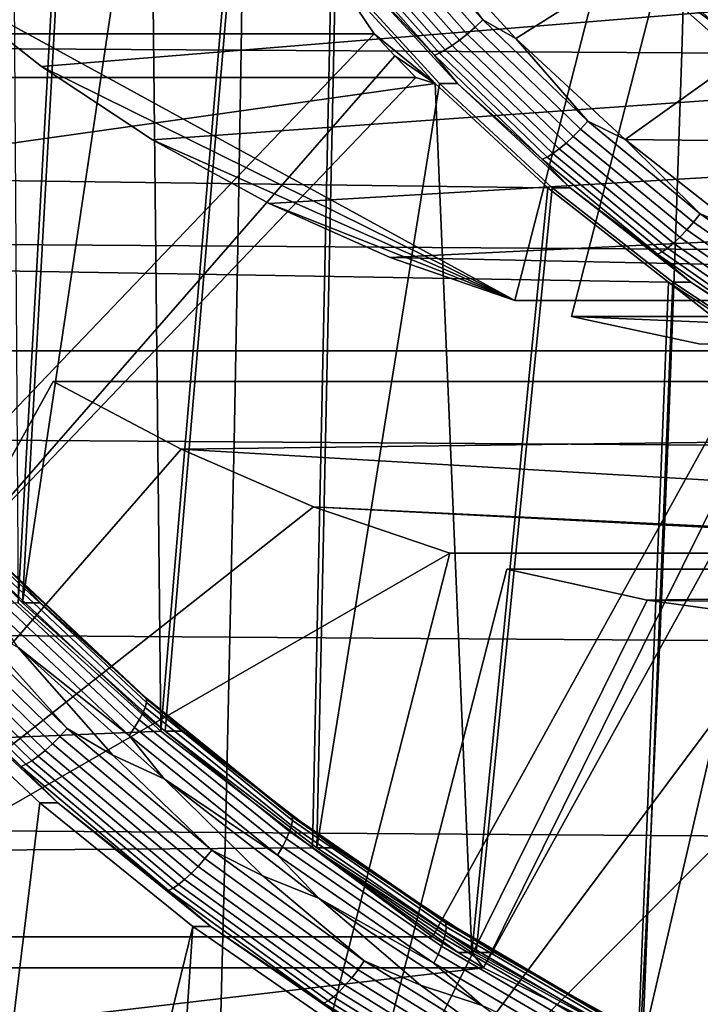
# Model space of a CAD drawing. Header units: metres. Extents: x -25 to 132, y -25 to 25.
# Tile 208 of 256: x 112.28 to 114.49, y -7.57 to -4.37. Entities that reach past the tile are written whole.
import ezdxf

# ---------------------------------------------------------------- set-up
doc = ezdxf.new("R2010")
doc.units = ezdxf.units.M
doc.layers.add('solid_12_061_071_XXX', color=7, linetype='CONTINUOUS')

msp = doc.modelspace()

# ---------------------------------------------------------------- linework, layer by layer
at = {"layer": 'solid_12_061_071_XXX'}
for points in [[(112.471672, -2.951012, 75.809532), (112.287239, -6.267576, 75.753143), (111.854912, -5.815495, 75.620972), (112.262016, -2.488991, 75.745438)], [(112.247971, -2.488991, 75.791382), (112.273186, -6.267576, 75.799088), (112.457619, -2.951012, 75.855476)], [(114.579376, -2.580328, 85.427757), (113.886116, -5.285832, 85.215813), (112.007812, -4.255795, 84.641556), (111.688652, -3.959155, 84.543976)], [(114.579376, -2.580328, 85.427757), (117.029953, -2.580328, 77.412277), (116.336693, -5.285832, 77.200325), (113.886116, -5.285832, 85.215813)], [(114.764122, -2.632092, 85.484245), (116.608276, -5.337596, 86.048058), (116.190056, -5.427619, 85.920197), (114.070862, -5.337596, 85.272293)], [(117.214699, -2.632092, 77.468765), (114.764122, -2.632092, 85.484245), (114.070862, -5.337596, 85.272293), (116.521439, -5.337596, 77.256813)], [(112.702118, -3.393839, 75.930229), (112.457619, -2.951012, 75.855476), (112.273186, -6.267576, 75.799088), (112.736664, -6.684651, 75.940788)], [(112.471672, -2.951012, 75.809532), (112.716164, -3.393839, 75.884285), (112.287239, -6.267576, 75.753143)], [(112.993973, -3.814708, 75.969215), (112.75071, -6.684651, 75.894844), (112.287239, -6.267576, 75.753143), (112.716164, -3.393839, 75.884285)], [(112.702118, -3.393839, 75.930229), (112.736664, -6.684651, 75.940788), (112.979927, -3.814708, 76.01516)], [(113.006348, -3.834109, 99.526054), (111.568764, -3.826201, 99.176109), (111.568535, -4.462975, 99.146324), (112.997025, -4.471754, 99.494865)], [(113.28923, -4.210846, 76.109726), (112.979927, -3.814708, 76.01516), (112.736664, -6.684651, 75.940788), (113.228661, -7.064354, 76.091209)], [(113.303276, -4.210846, 76.063782), (113.242706, -7.064354, 76.045265), (112.75071, -6.684651, 75.894844), (112.993973, -3.814708, 75.969215)], [(114.446861, -3.841976, 99.86512), (113.006348, -3.834109, 99.526054), (112.997025, -4.471754, 99.494865), (114.428482, -4.480482, 99.832794)], [(113.889908, -4.433826, 75.82486), (113.561813, -4.076361, 75.724548), (113.953735, -3.858857, 75.844368), (114.272346, -4.192268, 75.94178)], [(115.890198, -3.849802, 100.193283), (114.446861, -3.841976, 99.86512), (114.428482, -4.480482, 99.832794), (115.86277, -4.48916, 100.160072)], [(113.757256, -4.396936, 75.796837), (113.440308, -4.038403, 75.699936), (113.467461, -4.016504, 75.69883), (113.782684, -4.373094, 75.795204)], [(113.782684, -4.373094, 75.795204), (113.467461, -4.016504, 75.69883), (113.561813, -4.076361, 75.724548)], [(110.978546, -4.41886, 84.326874), (110.667305, -4.056105, 84.23172), (113.28923, -4.210846, 76.109726), (113.429131, -4.41886, 76.311394)], [(114.272308, -4.046494, 76.410286), (112.007812, -4.255795, 84.641556), (112.348953, -4.524403, 84.74585), (114.603996, -4.340258, 76.511688)], [(113.706367, -4.439535, 75.817574), (113.386353, -4.077528, 75.719742), (113.412994, -4.058952, 75.706978), (113.731552, -4.419311, 75.804367)], [(113.731552, -4.419311, 75.804367), (113.412994, -4.058952, 75.706978), (113.440308, -4.038403, 75.699936), (113.757256, -4.396936, 75.796837)], [(114.231377, -4.061497, 75.941879), (114.556015, -4.362237, 76.04113), (114.538269, -4.388347, 76.026253), (114.211693, -4.085807, 75.926414)], [(113.660561, -4.471157, 75.859245), (113.338272, -4.106571, 75.760712), (113.361191, -4.093563, 75.737831), (113.682465, -4.456994, 75.836052)], [(113.682465, -4.456994, 75.836052), (113.361191, -4.093563, 75.737831), (113.386353, -4.077528, 75.719742), (113.706367, -4.439535, 75.817574)], [(113.782684, -4.373094, 75.795204), (113.561813, -4.076361, 75.724548), (113.889908, -4.433826, 75.82486)], [(114.272346, -4.192268, 75.94178), (114.211693, -4.085807, 75.926414), (114.538269, -4.388347, 76.026253)], [(113.625374, -4.487979, 75.916801), (113.301865, -4.122022, 75.817894), (113.318291, -4.116154, 75.787666), (113.641335, -4.481591, 75.886436)], [(113.36174, -4.210829, 75.872513), (113.301865, -4.122022, 75.817894), (113.625374, -4.487979, 75.916801)], [(113.641335, -4.481591, 75.886436), (113.318291, -4.116154, 75.787666), (113.338272, -4.106571, 75.760712), (113.660561, -4.471157, 75.859245)], [(113.627968, -4.579625, 76.213287), (113.28923, -4.210846, 76.109726), (113.228661, -7.064354, 76.091209), (113.746368, -7.404517, 76.249489)], [(113.303276, -4.210846, 76.063782), (113.642021, -4.579625, 76.167343), (113.242706, -7.064354, 76.045265)], [(113.429131, -4.41886, 76.311394), (113.28923, -4.210846, 76.109726), (113.627968, -4.579625, 76.213287)], [(113.642021, -4.579625, 76.167343), (113.303276, -4.210846, 76.063782), (113.36174, -4.210829, 75.872513), (113.7005, -4.579636, 75.976089)], [(113.7005, -4.579636, 75.976089), (113.36174, -4.210829, 75.872513), (113.625374, -4.487979, 75.916801)], [(114.244507, -4.762555, 75.933266), (113.889908, -4.433826, 75.82486), (114.272346, -4.192268, 75.94178), (114.616203, -4.497013, 76.046906)], [(114.616203, -4.497013, 76.046906), (114.272346, -4.192268, 75.94178), (114.538269, -4.388347, 76.026253)], [(112.007812, -4.255795, 84.641556), (113.886116, -5.285832, 85.215813), (112.348953, -4.524403, 84.74585)], [(114.603996, -4.340258, 76.511688), (112.348953, -4.524403, 84.74585), (112.709763, -4.763157, 84.856163), (114.957802, -4.604412, 76.619858)], [(114.100121, -4.728362, 75.901665), (113.757256, -4.396936, 75.796837), (113.782684, -4.373094, 75.795204), (114.123695, -4.702723, 75.89946)], [(114.123695, -4.702723, 75.89946), (113.782684, -4.373094, 75.795204), (113.889908, -4.433826, 75.82486)], [(114.076164, -4.752422, 75.909729), (113.731552, -4.419311, 75.804367), (113.757256, -4.396936, 75.796837), (114.100121, -4.728362, 75.901665)], [(110.978546, -4.41886, 84.326874), (113.429131, -4.41886, 76.311394), (111.94133, -5.974639, 75.856529), (109.490753, -5.974639, 83.872009)], [(113.496216, -4.490128, 76.331909), (112.076569, -6.11606, 75.897881), (111.94133, -5.974639, 75.856529), (113.429131, -4.41886, 76.311394)], [(113.496216, -4.490128, 76.331909), (113.429131, -4.41886, 76.311394), (113.627968, -4.579625, 76.213287)], [(114.030014, -4.792946, 75.942314), (113.682465, -4.456994, 75.836052), (113.706367, -4.439535, 75.817574), (114.052559, -4.774171, 75.923416)], [(114.052559, -4.774171, 75.923416), (113.706367, -4.439535, 75.817574), (113.731552, -4.419311, 75.804367), (114.076164, -4.752422, 75.909729)], [(114.123695, -4.702723, 75.89946), (113.889908, -4.433826, 75.82486), (114.244507, -4.762555, 75.933266)], [(112.997025, -4.471754, 99.494865), (111.568535, -4.462975, 99.146324), (111.568298, -5.099288, 99.111984), (112.986328, -5.108708, 99.458931)], [(114.428482, -4.480482, 99.832794), (112.997025, -4.471754, 99.494865), (112.986328, -5.108708, 99.458931), (114.407341, -5.118069, 99.795555)], [(113.990807, -4.819397, 75.993279), (113.641335, -4.481591, 75.886436), (113.660561, -4.471157, 75.859245), (114.009216, -4.808177, 75.965836)], [(114.009216, -4.808177, 75.965836), (113.660561, -4.471157, 75.859245), (113.682465, -4.456994, 75.836052), (114.030014, -4.792946, 75.942314)], [(113.564369, -4.560282, 76.352745), (112.076569, -6.11606, 75.897881), (113.496216, -4.490128, 76.331909)], [(113.564369, -4.560282, 76.352745), (113.496216, -4.490128, 76.331909), (113.627968, -4.579625, 76.213287)], [(113.975342, -4.826267, 76.023796), (113.625374, -4.487979, 75.916801), (113.641335, -4.481591, 75.886436), (113.990807, -4.819397, 75.993279)], [(113.7005, -4.579636, 75.976089), (113.625374, -4.487979, 75.916801), (113.975342, -4.826267, 76.023796)], [(114.244507, -4.762555, 75.933266), (114.616203, -4.497013, 76.046906), (114.982918, -4.770981, 76.159027)], [(115.86277, -4.48916, 100.160072), (114.428482, -4.480482, 99.832794), (114.407341, -5.118069, 99.795555), (115.83123, -5.127372, 100.121819)], [(112.348953, -4.524403, 84.74585), (113.886116, -5.285832, 85.215813), (112.709763, -4.763157, 84.856163)], [(113.564369, -4.560282, 76.352745), (111.113792, -4.560282, 84.368225), (109.625992, -6.11606, 83.913361), (112.076569, -6.11606, 75.897881)], [(111.46067, -4.885725, 84.474274), (111.113792, -4.560282, 84.368225), (113.564369, -4.560282, 76.352745), (113.627968, -4.579625, 76.213287)], [(111.46067, -4.885725, 84.474274), (113.627968, -4.579625, 76.213287), (113.994019, -4.918732, 76.325203)], [(114.957802, -4.604412, 76.619858), (112.709763, -4.763157, 84.856163), (113.087891, -4.970515, 84.971764), (115.331268, -4.837116, 76.734039)], [(114.008064, -4.918732, 76.279259), (113.760422, -7.404517, 76.203545), (113.242706, -7.064354, 76.045265), (113.642021, -4.579625, 76.167343)], [(113.627968, -4.579625, 76.213287), (113.746368, -7.404517, 76.249489), (113.994019, -4.918732, 76.325203)], [(114.008064, -4.918732, 76.279259), (113.642021, -4.579625, 76.167343), (113.7005, -4.579636, 75.976089), (114.066551, -4.918742, 76.087997)], [(114.066551, -4.918742, 76.087997), (113.7005, -4.579636, 75.976089), (113.975342, -4.826267, 76.023796)], [(114.466797, -5.030635, 76.013763), (114.100121, -4.728362, 75.901665), (114.123695, -4.702723, 75.89946), (114.48838, -5.003356, 76.010963)], [(114.48838, -5.003356, 76.010963), (114.123695, -4.702723, 75.89946), (114.244507, -4.762555, 75.933266)], [(114.44471, -5.056234, 76.0224), (114.076164, -4.752422, 75.909729), (114.100121, -4.728362, 75.901665), (114.466797, -5.030635, 76.013763)], [(112.709763, -4.763157, 84.856163), (113.886116, -5.285832, 85.215813), (113.087891, -4.970515, 84.971764)], [(114.422791, -5.079373, 76.036606), (114.052559, -4.774171, 75.923416), (114.076164, -4.752422, 75.909729), (114.44471, -5.056234, 76.0224)], [(114.62326, -5.060366, 76.049065), (114.244507, -4.762555, 75.933266), (114.982918, -4.770981, 76.159027), (115.370079, -5.012356, 76.27739)], [(114.48838, -5.003356, 76.010963), (114.244507, -4.762555, 75.933266), (114.62326, -5.060366, 76.049065)], [(114.382088, -5.115552, 76.079834), (114.009216, -4.808177, 75.965836), (114.030014, -4.792946, 75.942314), (114.401695, -5.099349, 76.055946)], [(114.401695, -5.099349, 76.055946), (114.030014, -4.792946, 75.942314), (114.052559, -4.774171, 75.923416), (114.422791, -5.079373, 76.036606)], [(114.349609, -5.1348, 76.138222), (113.975342, -4.826267, 76.023796), (113.990807, -4.819397, 75.993279), (114.364548, -5.127491, 76.107544)], [(114.066551, -4.918742, 76.087997), (113.975342, -4.826267, 76.023796), (114.349609, -5.1348, 76.138222)], [(114.364548, -5.127491, 76.107544), (113.990807, -4.819397, 75.993279), (114.009216, -4.808177, 75.965836), (114.382088, -5.115552, 76.079834)], [(115.331268, -4.837116, 76.734039), (113.087891, -4.970515, 84.971764), (113.480896, -5.145135, 85.091919), (115.721779, -5.036749, 76.853432)], [(111.46067, -4.885725, 84.474274), (113.994019, -4.918732, 76.325203), (114.384995, -5.225958, 76.444733), (111.830444, -5.182423, 84.587326)], [(114.384995, -5.225958, 76.444733), (113.994019, -4.918732, 76.325203), (113.746368, -7.404517, 76.249489), (114.286942, -7.703272, 76.414757)], [(114.399048, -5.225958, 76.398788), (114.300995, -7.703272, 76.368813), (113.760422, -7.404517, 76.203545), (114.008064, -4.918732, 76.279259)], [(114.399048, -5.225958, 76.398788), (114.008064, -4.918732, 76.279259), (114.066551, -4.918742, 76.087997), (114.457504, -5.225947, 76.207527)], [(114.457504, -5.225947, 76.207527), (114.066551, -4.918742, 76.087997), (114.349609, -5.1348, 76.138222)], [(113.087891, -4.970515, 84.971764), (113.886116, -5.285832, 85.215813), (113.480896, -5.145135, 85.091919)], [(114.855026, -5.301893, 76.132462), (114.466797, -5.030635, 76.013763), (114.48838, -5.003356, 76.010963), (114.874504, -5.273144, 76.129013)], [(114.874504, -5.273144, 76.129013), (114.48838, -5.003356, 76.010963), (114.62326, -5.060366, 76.049065)], [(116.126747, -5.201988, 76.977242), (115.721779, -5.036749, 76.853432), (113.480896, -5.145135, 85.091919)], [(114.834915, -5.328872, 76.141701), (114.44471, -5.056234, 76.0224), (114.466797, -5.030635, 76.013763), (114.855026, -5.301893, 76.132462)], [(114.795227, -5.374311, 76.176262), (114.401695, -5.099349, 76.055946), (114.422791, -5.079373, 76.036606), (114.814774, -5.353259, 76.156448)], [(114.814774, -5.353259, 76.156448), (114.422791, -5.079373, 76.036606), (114.44471, -5.056234, 76.0224), (114.834915, -5.328872, 76.141701)], [(112.986328, -5.108708, 99.458931), (111.568298, -5.099288, 99.111984), (111.568054, -5.735071, 99.073105), (112.974258, -5.74486, 99.418259)], [(114.407341, -5.118069, 99.795555), (112.986328, -5.108708, 99.458931), (112.974258, -5.74486, 99.418259), (114.383469, -5.754587, 99.753418)], [(114.760246, -5.403971, 76.228516), (114.364548, -5.127491, 76.107544), (114.382088, -5.115552, 76.079834), (114.776863, -5.391389, 76.200531)], [(114.776863, -5.391389, 76.200531), (114.382088, -5.115552, 76.079834), (114.401695, -5.099349, 76.055946), (114.795227, -5.374311, 76.176262)], [(115.83123, -5.127372, 100.121819), (114.407341, -5.118069, 99.795555), (114.383469, -5.754587, 99.753418), (115.795578, -5.764252, 100.078537)], [(113.480896, -5.145135, 85.091919), (113.886116, -5.285832, 85.215813), (116.336693, -5.285832, 77.200325), (116.126747, -5.201988, 76.977242)], [(114.74588, -5.411674, 76.259377), (114.349609, -5.1348, 76.138222), (114.364548, -5.127491, 76.107544), (114.760246, -5.403971, 76.228516)], [(114.457504, -5.225947, 76.207527), (114.349609, -5.1348, 76.138222), (114.74588, -5.411674, 76.259377)], [(112.220856, -5.448579, 84.706688), (111.830444, -5.182423, 84.587326), (114.384995, -5.225958, 76.444733), (114.67144, -5.448579, 76.691208)], [(114.798309, -5.499261, 76.571098), (114.384995, -5.225958, 76.444733), (114.286942, -7.703272, 76.414757), (114.847404, -7.958972, 76.586105)], [(114.399048, -5.225958, 76.398788), (114.812355, -5.499261, 76.525154), (114.300995, -7.703272, 76.368813)], [(114.67144, -5.448579, 76.691208), (114.384995, -5.225958, 76.444733), (114.798309, -5.499261, 76.571098)], [(114.812355, -5.499261, 76.525154), (114.399048, -5.225958, 76.398788), (114.457504, -5.225947, 76.207527), (114.870827, -5.499261, 76.333893)], [(114.870827, -5.499261, 76.333893), (114.457504, -5.225947, 76.207527), (114.74588, -5.411674, 76.259377)], [(114.070862, -5.337596, 85.272293), (116.190056, -5.427619, 85.920197), (114.489082, -5.427619, 85.400154)], [(116.968872, -5.424989, 77.234703), (116.521439, -5.337596, 77.256813), (114.070862, -5.337596, 85.272293), (114.489082, -5.427619, 85.400154)], [(112.220856, -5.448579, 84.706688), (114.67144, -5.448579, 76.691208), (113.619408, -7.354011, 76.369568), (111.168823, -7.354011, 84.385048)], [(114.753876, -5.499261, 76.716415), (113.785042, -7.454011, 76.420212), (113.619408, -7.354011, 76.369568), (114.67144, -5.448579, 76.691208)], [(114.837074, -5.548579, 76.741852), (113.785042, -7.454011, 76.420212), (114.753876, -5.499261, 76.716415)], [(115.245354, -5.7369, 76.657532), (114.861458, -7.958972, 76.540161), (114.300995, -7.703272, 76.368813), (114.812355, -5.499261, 76.525154)], [(114.837074, -5.548579, 76.741852), (112.386497, -5.548579, 84.757332), (111.334465, -7.454011, 84.435692), (113.785042, -7.454011, 76.420212)], [(112.802116, -5.769053, 84.884392), (111.334465, -7.454011, 84.435692), (112.386497, -5.548579, 84.757332)], [(112.802116, -5.769053, 84.884392), (112.386497, -5.548579, 84.757332), (114.837074, -5.548579, 76.741852), (115.231308, -5.7369, 76.703476)], [(112.974258, -5.74486, 99.418259), (111.568054, -5.735071, 99.073105), (111.567818, -6.370249, 99.029678), (112.960823, -6.380097, 99.372849)], [(112.802116, -5.769053, 84.884392), (115.231308, -5.7369, 76.703476), (115.681236, -5.937356, 76.841034)], [(114.383469, -5.754587, 99.753418), (112.974258, -5.74486, 99.418259), (112.960823, -6.380097, 99.372849), (114.356873, -6.389885, 99.70639)], [(115.795578, -5.764252, 100.078537), (114.383469, -5.754587, 99.753418), (114.356873, -6.389885, 99.70639), (115.755836, -6.399614, 100.030258)], [(113.232719, -5.955565, 85.016045), (111.334465, -7.454011, 84.435692), (112.802116, -5.769053, 84.884392)], [(112.802116, -5.769053, 84.884392), (115.681236, -5.937356, 76.841034), (116.145103, -6.099294, 76.982857), (113.232719, -5.955565, 85.016045)], [(111.854912, -5.815495, 75.620972), (112.287239, -6.267576, 75.753143), (112.345726, -6.267593, 75.56189), (111.913368, -5.815477, 75.429703)], [(111.913368, -5.815477, 75.429703), (112.345726, -6.267593, 75.56189), (112.240158, -6.157331, 75.493553)], [(113.675705, -6.106987, 85.151482), (111.334465, -7.454011, 84.435692), (113.232719, -5.955565, 85.016045)], [(116.126282, -6.106987, 77.136002), (113.232719, -5.955565, 85.016045), (116.145103, -6.099294, 76.982857)], [(116.126282, -6.106987, 77.136002), (113.675705, -6.106987, 85.151482), (113.232719, -5.955565, 85.016045)], [(113.675705, -6.106987, 85.151482), (113.131134, -8.232219, 84.984985), (111.766182, -7.690246, 84.56768), (111.334465, -7.454011, 84.435692)], [(113.675705, -6.106987, 85.151482), (116.126282, -6.106987, 77.136002), (115.581711, -8.232219, 76.969505), (113.131134, -8.232219, 84.984985)], [(112.24353, -6.174402, 75.426231), (112.689728, -6.592462, 75.562653), (112.68586, -6.60783, 75.531555), (112.238625, -6.188795, 75.394829)], [(112.240158, -6.157331, 75.493553), (112.68512, -6.574236, 75.629585), (112.689476, -6.581149, 75.595665), (112.244049, -6.163806, 75.45948)], [(112.345726, -6.267593, 75.56189), (112.68512, -6.574236, 75.629585), (112.240158, -6.157331, 75.493553)], [(112.244049, -6.163806, 75.45948), (112.689476, -6.581149, 75.595665), (112.689728, -6.592462, 75.562653), (112.24353, -6.174402, 75.426231)], [(116.311028, -6.15875, 77.192482), (113.860451, -6.15875, 85.207962), (113.315872, -8.283983, 85.041466), (115.766457, -8.283983, 77.025986)], [(114.316475, -6.259228, 85.347382), (113.315872, -8.283983, 85.041466), (113.860451, -6.15875, 85.207962)], [(114.316475, -6.259228, 85.347382), (113.860451, -6.15875, 85.207962), (116.311028, -6.15875, 77.192482), (116.619888, -6.221665, 77.128014)], [(112.229469, -6.206549, 75.366211), (112.677986, -6.626785, 75.503334), (112.666367, -6.648751, 75.478836), (112.216362, -6.227121, 75.341255)], [(112.238625, -6.188795, 75.394829), (112.68586, -6.60783, 75.531555), (112.677986, -6.626785, 75.503334), (112.229469, -6.206549, 75.366211)], [(112.216362, -6.227121, 75.341255), (112.666367, -6.648751, 75.478836), (112.651337, -6.673059, 75.458809), (112.199684, -6.249887, 75.320724)], [(114.316475, -6.259228, 85.347382), (116.619888, -6.221665, 77.128014), (117.102615, -6.3037, 77.275597)], [(112.273186, -6.267576, 75.799088), (109.984535, -6.461088, 84.022972), (110.362091, -6.783171, 84.138405), (112.736664, -6.684651, 75.940788)], [(111.965302, -6.27077, 75.248978), (112.408379, -6.702144, 75.384445), (112.384262, -6.726057, 75.392464), (111.939598, -6.293143, 75.256516)], [(111.99073, -6.246927, 75.247353), (112.432129, -6.676661, 75.382301), (112.408379, -6.702144, 75.384445), (111.965302, -6.27077, 75.248978)], [(111.99073, -6.246927, 75.247353), (112.12294, -6.333473, 75.284637), (112.432129, -6.676661, 75.382301)], [(112.199684, -6.249887, 75.320724), (112.651337, -6.673059, 75.458809), (112.633354, -6.698967, 75.443863), (112.179955, -6.274153, 75.305244)], [(112.287239, -6.267576, 75.753143), (112.75071, -6.684651, 75.894844), (112.809189, -6.684659, 75.703583), (112.345726, -6.267593, 75.56189)], [(112.345726, -6.267593, 75.56189), (112.809189, -6.684659, 75.703583), (112.68512, -6.574236, 75.629585)], [(114.778572, -6.322844, 85.488663), (113.315872, -8.283983, 85.041466), (114.316475, -6.259228, 85.347382)], [(114.316475, -6.259228, 85.347382), (117.102615, -6.3037, 77.275597), (117.59008, -6.344851, 77.424629), (114.778572, -6.322844, 85.488663)], [(111.939598, -6.293143, 75.256516), (112.384262, -6.726057, 75.392464), (112.360504, -6.747673, 75.406105), (111.914413, -6.313368, 75.269722)], [(112.179955, -6.274153, 75.305244), (112.633354, -6.698967, 75.443863), (112.272484, -6.412624, 75.33036)], [(111.890503, -6.330827, 75.2882), (112.33783, -6.766333, 75.424965), (112.316933, -6.781469, 75.448456), (111.868607, -6.344989, 75.311386)], [(111.914413, -6.313368, 75.269722), (112.360504, -6.747673, 75.406105), (112.33783, -6.766333, 75.424965), (111.890503, -6.330827, 75.2882)], [(112.432129, -6.676661, 75.382301), (112.12294, -6.333473, 75.284637), (112.272484, -6.412624, 75.33036), (112.580833, -6.762716, 75.424629)], [(115.243935, -6.349213, 85.630936), (113.315872, -8.283983, 85.041466), (114.778572, -6.322844, 85.488663)], [(111.84938, -6.355424, 75.338577), (112.298447, -6.792622, 75.475868), (112.282936, -6.79945, 75.506378), (111.83342, -6.361813, 75.368942)], [(111.93338, -6.479131, 75.435822), (111.83342, -6.361813, 75.368942), (112.282936, -6.79945, 75.506378)], [(111.868607, -6.344989, 75.311386), (112.316933, -6.781469, 75.448456), (112.298447, -6.792622, 75.475868), (111.84938, -6.355424, 75.338577)], [(115.243935, -6.349213, 85.630936), (115.243935, -8.549416, 85.630936), (113.791359, -8.395326, 85.186836), (113.315872, -8.283983, 85.041466)], [(112.960823, -6.380097, 99.372849), (111.567818, -6.370249, 99.029678), (111.567589, -7.004749, 98.981728), (112.946045, -7.014307, 99.322723)], [(114.356873, -6.389885, 99.70639), (112.960823, -6.380097, 99.372849), (112.946045, -7.014307, 99.322723), (114.327568, -7.023815, 99.654488)], [(115.755836, -6.399614, 100.030258), (114.356873, -6.389885, 99.70639), (114.327568, -7.023815, 99.654488), (115.712044, -7.033273, 99.976982)], [(112.272484, -6.412624, 75.33036), (112.746826, -6.839696, 75.47538), (112.580833, -6.762716, 75.424629)], [(112.633354, -6.698967, 75.443863), (112.746826, -6.839696, 75.47538), (112.272484, -6.412624, 75.33036)], [(112.343109, -6.91781, 75.770226), (112.100006, -8.912183, 75.695908), (111.806076, -8.69697, 75.606041), (111.874893, -6.47912, 75.627083)], [(111.93338, -6.479131, 75.435822), (112.401596, -6.917824, 75.578972), (112.343109, -6.91781, 75.770226), (111.874893, -6.47912, 75.627083)], [(112.401596, -6.917824, 75.578972), (111.93338, -6.479131, 75.435822), (112.282936, -6.79945, 75.506378)], [(112.68512, -6.574236, 75.629585), (113.157997, -6.956064, 75.774162), (113.162849, -6.963378, 75.740387), (112.689476, -6.581149, 75.595665)], [(112.809189, -6.684659, 75.703583), (113.157997, -6.956064, 75.774162), (112.68512, -6.574236, 75.629585)], [(112.689476, -6.581149, 75.595665), (113.162849, -6.963378, 75.740387), (113.16391, -6.975348, 75.707626), (112.689728, -6.592462, 75.562653)], [(112.68586, -6.60783, 75.531555), (113.161148, -6.991609, 75.676872), (113.154648, -7.011665, 75.649063), (112.677986, -6.626785, 75.503334)], [(112.689728, -6.592462, 75.562653), (113.16391, -6.975348, 75.707626), (113.161148, -6.991609, 75.676872), (112.68586, -6.60783, 75.531555)], [(112.666367, -6.648751, 75.478836), (113.1446, -7.034907, 75.625046), (113.131317, -7.060626, 75.60556), (112.651337, -6.673059, 75.458809)], [(112.677986, -6.626785, 75.503334), (113.154648, -7.011665, 75.649063), (113.1446, -7.034907, 75.625046), (112.666367, -6.648751, 75.478836)], [(112.736664, -6.684651, 75.940788), (110.362091, -6.783171, 84.138405), (110.757324, -7.081164, 84.259239), (113.228661, -7.064354, 76.091209)], [(112.432129, -6.676661, 75.382301), (112.901718, -7.072373, 75.525871), (112.879768, -7.099366, 75.528564), (112.408379, -6.702144, 75.384445)], [(112.432129, -6.676661, 75.382301), (112.580833, -6.762716, 75.424629), (112.901718, -7.072373, 75.525871)], [(112.651337, -6.673059, 75.458809), (113.131317, -7.060626, 75.60556), (113.115204, -7.08804, 75.591179), (112.633354, -6.698967, 75.443863)], [(112.75071, -6.684651, 75.894844), (113.242706, -7.064354, 76.045265), (113.301163, -7.064342, 75.853996), (112.809189, -6.684659, 75.703583)], [(112.809189, -6.684659, 75.703583), (113.301163, -7.064342, 75.853996), (113.157997, -6.956064, 75.774162)], [(112.408379, -6.702144, 75.384445), (112.879768, -7.099366, 75.528564), (112.85733, -7.124696, 75.537094), (112.384262, -6.726057, 75.392464)], [(112.633354, -6.698967, 75.443863), (113.115204, -7.08804, 75.591179), (112.746826, -6.839696, 75.47538)], [(112.360504, -6.747673, 75.406105), (112.835091, -7.147593, 75.551201), (112.813728, -7.167359, 75.570457), (112.33783, -6.766333, 75.424965)], [(112.384262, -6.726057, 75.392464), (112.85733, -7.124696, 75.537094), (112.835091, -7.147593, 75.551201), (112.360504, -6.747673, 75.406105)], [(112.316933, -6.781469, 75.448456), (112.7939, -7.183393, 75.594276), (112.776192, -7.195206, 75.621933), (112.298447, -6.792622, 75.475868)], [(112.33783, -6.766333, 75.424965), (112.813728, -7.167359, 75.570457), (112.7939, -7.183393, 75.594276), (112.316933, -6.781469, 75.448456)], [(112.901718, -7.072373, 75.525871), (112.580833, -6.762716, 75.424629), (112.746826, -6.839696, 75.47538), (113.067421, -7.155809, 75.573395)], [(112.298447, -6.792622, 75.475868), (112.776192, -7.195206, 75.621933), (112.761162, -7.202439, 75.652588), (112.282936, -6.79945, 75.506378)], [(112.401596, -6.917824, 75.578972), (112.282936, -6.79945, 75.506378), (112.761162, -7.202439, 75.652588)], [(112.746826, -6.839696, 75.47538), (113.250404, -7.228525, 75.629341), (113.067421, -7.155809, 75.573395)], [(113.115204, -7.08804, 75.591179), (113.250404, -7.228525, 75.629341), (112.746826, -6.839696, 75.47538)], [(112.840729, -7.319616, 75.922363), (112.400864, -9.116489, 75.787888), (112.100006, -8.912183, 75.695908), (112.343109, -6.91781, 75.770226)], [(112.401596, -6.917824, 75.578972), (112.899185, -7.319608, 75.731102), (112.840729, -7.319616, 75.922363), (112.343109, -6.91781, 75.770226)], [(112.899185, -7.319608, 75.731102), (112.401596, -6.917824, 75.578972), (112.761162, -7.202439, 75.652588)], [(113.157997, -6.956064, 75.774162), (113.656265, -7.300778, 75.926498), (113.661644, -7.308455, 75.892883), (113.162849, -6.963378, 75.740387)], [(113.301163, -7.064342, 75.853996), (113.656265, -7.300778, 75.926498), (113.157997, -6.956064, 75.774162)], [(113.16391, -6.975348, 75.707626), (113.663567, -7.321018, 75.860382), (113.661964, -7.338085, 75.829987), (113.161148, -6.991609, 75.676872)], [(113.162849, -6.963378, 75.740387), (113.661644, -7.308455, 75.892883), (113.663567, -7.321018, 75.860382), (113.16391, -6.975348, 75.707626)], [(112.946045, -7.014307, 99.322723), (111.567589, -7.004749, 98.981728), (111.56736, -7.638499, 98.929253), (112.929924, -7.64738, 99.267891)], [(113.161148, -6.991609, 75.676872), (113.661964, -7.338085, 75.829987), (113.656898, -7.359135, 75.80262), (113.154648, -7.011665, 75.649063)], [(114.327568, -7.023815, 99.654488), (112.946045, -7.014307, 99.322723), (112.929924, -7.64738, 99.267891), (114.295578, -7.656228, 99.597733)], [(113.1446, -7.034907, 75.625046), (113.648521, -7.383529, 75.779114), (113.637077, -7.410522, 75.760185), (113.131317, -7.060626, 75.60556)], [(113.154648, -7.011665, 75.649063), (113.656898, -7.359135, 75.80262), (113.648521, -7.383529, 75.779114), (113.1446, -7.034907, 75.625046)], [(115.712044, -7.033273, 99.976982), (114.327568, -7.023815, 99.654488), (114.295578, -7.656228, 99.597733), (115.6642, -7.665041, 99.918732)], [(110.757324, -7.081164, 84.259239), (111.168823, -7.354011, 84.385048), (113.619408, -7.354011, 76.369568), (113.228661, -7.064354, 76.091209)], [(113.131317, -7.060626, 75.60556), (113.637077, -7.410522, 75.760185), (113.622925, -7.439294, 75.746407), (113.115204, -7.08804, 75.591179)], [(113.228661, -7.064354, 76.091209), (113.619408, -7.354011, 76.369568), (113.701942, -7.404517, 76.394806)], [(113.746368, -7.404517, 76.249489), (113.228661, -7.064354, 76.091209), (113.701942, -7.404517, 76.394806)], [(113.242706, -7.064354, 76.045265), (113.760422, -7.404517, 76.203545), (113.818893, -7.404517, 76.012283), (113.301163, -7.064342, 75.853996)], [(113.301163, -7.064342, 75.853996), (113.818893, -7.404517, 76.012283), (113.656265, -7.300778, 75.926498)], [(112.879768, -7.099366, 75.528564), (113.377045, -7.460411, 75.680595), (113.356384, -7.487029, 75.689667), (112.85733, -7.124696, 75.537094)], [(112.901718, -7.072373, 75.525871), (113.39711, -7.432045, 75.677322), (113.377045, -7.460411, 75.680595), (112.879768, -7.099366, 75.528564)], [(112.901718, -7.072373, 75.525871), (113.067421, -7.155809, 75.573395), (113.39711, -7.432045, 75.677322)], [(113.115204, -7.08804, 75.591179), (113.622925, -7.439294, 75.746407), (113.250404, -7.228525, 75.629341)], [(112.85733, -7.124696, 75.537094), (113.356384, -7.487029, 75.689667), (113.335754, -7.511091, 75.704269), (112.835091, -7.147593, 75.551201)], [(112.813728, -7.167359, 75.570457), (113.315773, -7.531862, 75.723946), (113.297066, -7.548711, 75.748108), (112.7939, -7.183393, 75.594276)], [(112.835091, -7.147593, 75.551201), (113.335754, -7.511091, 75.704269), (113.315773, -7.531862, 75.723946), (112.813728, -7.167359, 75.570457)], [(113.39711, -7.432045, 75.677322), (113.067421, -7.155809, 75.573395), (113.250404, -7.228525, 75.629341), (113.580177, -7.510704, 75.730164)], [(112.776192, -7.195206, 75.621933), (113.28019, -7.561125, 75.776024), (113.265663, -7.568726, 75.806824), (112.761162, -7.202439, 75.652588)], [(112.7939, -7.183393, 75.594276), (113.297066, -7.548711, 75.748108), (113.28019, -7.561125, 75.776024), (112.776192, -7.195206, 75.621933)], [(112.899185, -7.319608, 75.731102), (112.761162, -7.202439, 75.652588), (113.265663, -7.568726, 75.806824)], [(113.250404, -7.228525, 75.629341), (113.780396, -7.576911, 75.791374), (113.580177, -7.510704, 75.730164)], [(113.622925, -7.439294, 75.746407), (113.780396, -7.576911, 75.791374), (113.250404, -7.228525, 75.629341)], [(112.840729, -7.319616, 75.922363), (112.70845, -9.309755, 75.881927), (112.400864, -9.116489, 75.787888)], [(113.365036, -7.682348, 76.082664), (113.022339, -9.49169, 75.97789), (112.70845, -9.309755, 75.881927), (112.840729, -7.319616, 75.922363)], [(112.899185, -7.319608, 75.731102), (113.423492, -7.682338, 75.891396), (113.365036, -7.682348, 76.082664), (112.840729, -7.319616, 75.922363)], [(113.423492, -7.682338, 75.891396), (112.899185, -7.319608, 75.731102), (113.265663, -7.568726, 75.806824)], [(113.656265, -7.300778, 75.926498), (114.177269, -7.60654, 76.085785), (114.183197, -7.614539, 76.052338), (113.661644, -7.308455, 75.892883)], [(113.818893, -7.404517, 76.012283), (114.177269, -7.60654, 76.085785), (113.656265, -7.300778, 75.926498)], [(113.661644, -7.308455, 75.892883), (114.183197, -7.614539, 76.052338), (114.186012, -7.627628, 76.020111), (113.663567, -7.321018, 75.860382)], [(113.663567, -7.321018, 75.860382), (114.186012, -7.627628, 76.020111), (114.185631, -7.645409, 75.990089), (113.661964, -7.338085, 75.829987)], [(113.619408, -7.354011, 76.369568), (113.785042, -7.454011, 76.420212), (113.701942, -7.404517, 76.394806)], [(113.656898, -7.359135, 75.80262), (114.182068, -7.667341, 75.963181), (114.17543, -7.692756, 75.940201), (113.648521, -7.383529, 75.779114)], [(113.661964, -7.338085, 75.829987), (114.185631, -7.645409, 75.990089), (114.182068, -7.667341, 75.963181), (113.656898, -7.359135, 75.80262)], [(113.648521, -7.383529, 75.779114), (114.17543, -7.692756, 75.940201), (114.165916, -7.72088, 75.921867), (113.637077, -7.410522, 75.760185)], [(113.637077, -7.410522, 75.760185), (114.165916, -7.72088, 75.921867), (114.153816, -7.750857, 75.908714), (113.622925, -7.439294, 75.746407)], [(113.746368, -7.404517, 76.249489), (113.701942, -7.404517, 76.394806), (113.785042, -7.454011, 76.420212)], [(114.286942, -7.703272, 76.414757), (113.746368, -7.404517, 76.249489), (113.785042, -7.454011, 76.420212)], [(113.760422, -7.404517, 76.203545), (114.300995, -7.703272, 76.368813), (114.359489, -7.703284, 76.177559), (113.818893, -7.404517, 76.012283)], [(113.818893, -7.404517, 76.012283), (114.359489, -7.703284, 76.177559), (114.177269, -7.60654, 76.085785)], [(113.785042, -7.454011, 76.420212), (111.334465, -7.454011, 84.435692), (111.766182, -7.690246, 84.56768)], [(113.785042, -7.454011, 76.420212), (111.766182, -7.690246, 84.56768), (112.210594, -7.89917, 84.703552), (114.286942, -7.703272, 76.414757)], [(113.39711, -7.432045, 75.677322), (113.915779, -7.753845, 75.835899), (113.89769, -7.783439, 75.839775), (113.377045, -7.460411, 75.680595)], [(113.39711, -7.432045, 75.677322), (113.580177, -7.510704, 75.730164), (113.915779, -7.753845, 75.835899)], [(113.622925, -7.439294, 75.746407), (114.153816, -7.750857, 75.908714), (113.780396, -7.576911, 75.791374)], [(113.356384, -7.487029, 75.689667), (113.878891, -7.81121, 75.849411), (113.859932, -7.836313, 75.864525), (113.335754, -7.511091, 75.704269)], [(113.377045, -7.460411, 75.680595), (113.89769, -7.783439, 75.839775), (113.878891, -7.81121, 75.849411), (113.356384, -7.487029, 75.689667)], [(113.335754, -7.511091, 75.704269), (113.859932, -7.836313, 75.864525), (113.841408, -7.857984, 75.884651), (113.315773, -7.531862, 75.723946)], [(113.915779, -7.753845, 75.835899), (113.580177, -7.510704, 75.730164), (113.780396, -7.576911, 75.791374), (114.116386, -7.825524, 75.894096)], [(113.297066, -7.548711, 75.748108), (113.823875, -7.875563, 75.909172), (113.807861, -7.888515, 75.937347), (113.28019, -7.561125, 75.776024)], [(113.315773, -7.531862, 75.723946), (113.841408, -7.857984, 75.884651), (113.823875, -7.875563, 75.909172), (113.297066, -7.548711, 75.748108)], [(113.28019, -7.561125, 75.776024), (113.807861, -7.888515, 75.937347), (113.793869, -7.896444, 75.968315), (113.265663, -7.568726, 75.806824)], [(113.423492, -7.682338, 75.891396), (113.265663, -7.568726, 75.806824), (113.793869, -7.896444, 75.968315)]]:
    msp.add_3dface(points, dxfattribs=at)

doc.saveas('drawing.dxf')
